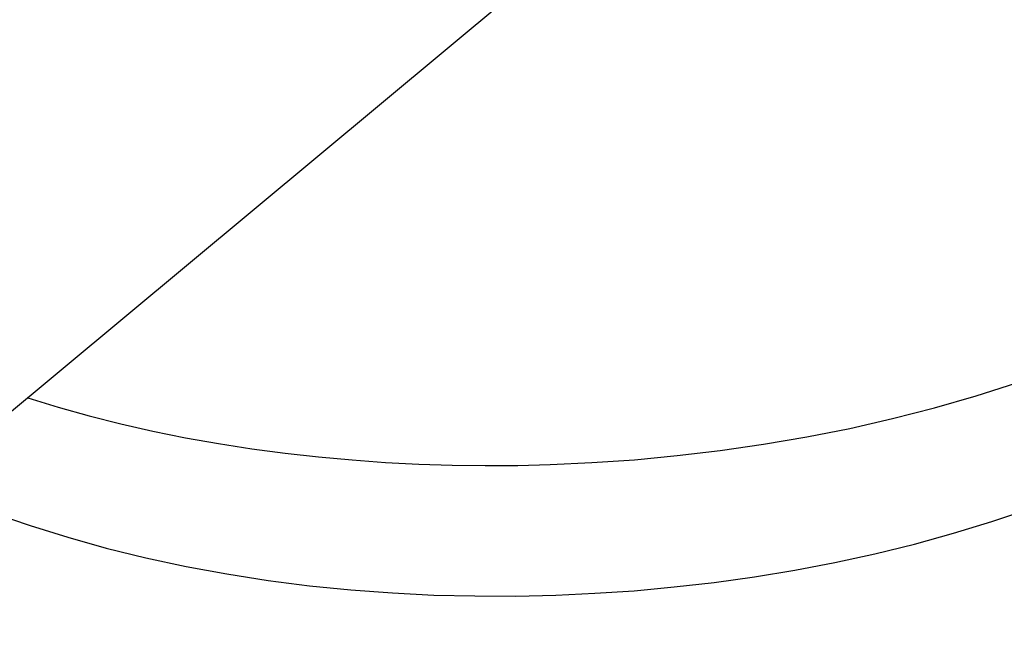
# Model space of a CAD drawing. Header units: millimetres. Extents: x 2489 to 5060, y -11490 to -9826.
# Tile 17 of 25: x 4418 to 4552, y -10421 to -10337. Entities that reach past the tile are written whole.
import ezdxf

# ---------------------------------------------------------------- set-up
doc = ezdxf.new("R2010")
doc.units = ezdxf.units.MM
doc.layers.add('Make2D$Visible$Curvas', color=7, linetype='Continuous')

msp = doc.modelspace()

# ---------------------------------------------------------------- linework, layer by layer
at = {"layer": 'Make2D$Visible$Curvas', "color": 8, "lineweight": -3, "true_color": 0x7f7f7f}
msp.add_line((4513.82, -10309.54), (4122.93, -10634.72), dxfattribs=at)
at = {"layer": 'Make2D$Visible$Curvas', "color": 254, "lineweight": -3, "true_color": 0xcad1ee}
for p, q in [((4548.36, -10387.83), (4553.89, -10386.05)), ((4419.4, -10388.09), (4423.53, -10389.36)), ((4542.72, -10389.46), (4548.36, -10387.83)), ((4423.53, -10389.36), (4427.76, -10390.54)), ((4536.98, -10390.93), (4542.72, -10389.46)), ((4427.76, -10390.54), (4432.06, -10391.63)), ((4432.06, -10391.63), (4436.43, -10392.62)), ((4531.18, -10392.25), (4536.98, -10390.93)), ((4436.43, -10392.62), (4440.86, -10393.52)), ((4525.33, -10393.41), (4531.18, -10392.25)), ((4440.86, -10393.52), (4445.34, -10394.32)), ((4445.34, -10394.32), (4449.85, -10395.02)), ((4513.58, -10395.27), (4519.45, -10394.42)), ((4519.45, -10394.42), (4525.33, -10393.41)), ((4449.85, -10395.02), (4454.39, -10395.62)), ((4454.39, -10395.62), (4458.94, -10396.13)), ((4507.72, -10395.96), (4513.58, -10395.27)), ((4458.94, -10396.13), (4463.5, -10396.55)), ((4463.5, -10396.55), (4468.05, -10396.87)), ((4468.05, -10396.87), (4472.59, -10397.11)), ((4472.59, -10397.11), (4477.11, -10397.25)), ((4490.43, -10397.17), (4496.13, -10396.91)), ((4496.13, -10396.91), (4501.9, -10396.51)), ((4501.9, -10396.51), (4507.72, -10395.96)), ((4477.11, -10397.25), (4481.59, -10397.31)), ((4481.59, -10397.31), (4486.04, -10397.28)), ((4486.04, -10397.28), (4490.43, -10397.17)), ((4550.52, -10404.92), (4555.64, -10403.19)), ((4417.21, -10404.58), (4419.71, -10405.44)), ((4545.29, -10406.51), (4550.52, -10404.92)), ((4419.71, -10405.44), (4424.83, -10407.05)), ((4424.83, -10407.05), (4430.08, -10408.53)), ((4539.98, -10407.97), (4545.29, -10406.51)), ((4430.08, -10408.53), (4435.45, -10409.85)), ((4534.6, -10409.29), (4539.98, -10407.97)), ((4435.45, -10409.85), (4440.92, -10411.02)), ((4523.71, -10411.51), (4529.17, -10410.47)), ((4529.17, -10410.47), (4534.6, -10409.29)), ((4440.92, -10411.02), (4446.47, -10412.04)), ((4518.23, -10412.42), (4523.71, -10411.51)), ((4446.47, -10412.04), (4452.07, -10412.91)), ((4452.07, -10412.91), (4457.7, -10413.63)), ((4507.3, -10413.81), (4512.75, -10413.18)), ((4512.75, -10413.18), (4518.23, -10412.42)), ((4457.7, -10413.63), (4463.35, -10414.2)), ((4463.35, -10414.2), (4469, -10414.62)), ((4496.51, -10414.67), (4501.88, -10414.31)), ((4501.88, -10414.31), (4507.3, -10413.81)), ((4469, -10414.62), (4474.63, -10414.9)), ((4474.63, -10414.9), (4480.21, -10415.03)), ((4480.21, -10415.03), (4485.75, -10415.04)), ((4485.75, -10415.04), (4491.21, -10414.92)), ((4491.21, -10414.92), (4496.51, -10414.67))]:
    msp.add_line(p, q, dxfattribs=at)

doc.saveas('drawing.dxf')
